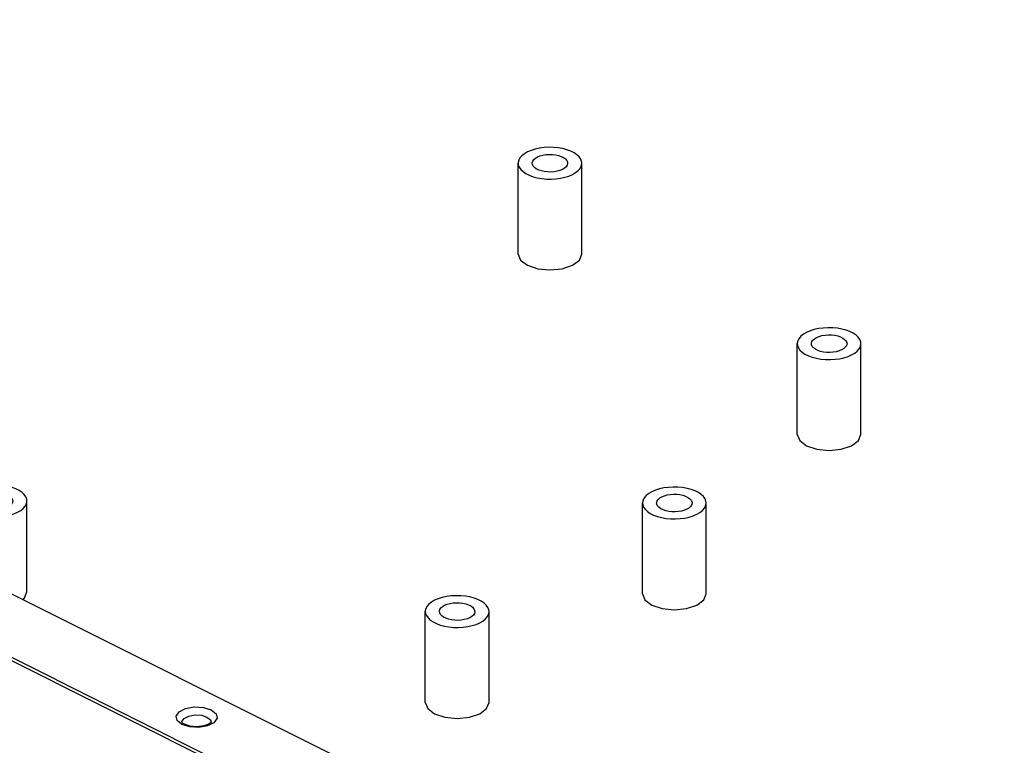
# Paper-space layout '005_EXP_CORICANT_PE_DRAWING_3_1' of a CAD drawing. Header units: millimetres. Extents: x 6 to 413, y 7 to 290.
# Tile 121 of 228: x 220 to 235, y 90 to 101. Entities that reach past the tile are written whole.
import ezdxf

# ---------------------------------------------------------------- set-up
doc = ezdxf.new("R2010")
doc.units = ezdxf.units.MM
doc.header["$LTSCALE"] = 23.1
for name, color, linetype in [('BASE_CORIANT_BL85', 7, 'CONTINUOUS'), ('BSO_M3X9P9_MAIN_BL339', 7, 'CONTINUOUS'), ('BSO_M3X9P9_MAIN_BL349', 7, 'CONTINUOUS'), ('BSO_M3X9P9_MAIN_BL351', 7, 'CONTINUOUS'), ('BSO_M3X9P9_MAIN_BL354', 7, 'CONTINUOUS'), ('BSO_M3X9P9_MAIN_BL355', 7, 'CONTINUOUS')]:
    doc.layers.add(name, color=color, linetype=linetype)

# ---------------------------------------------------------------- blocks, each defined once
blk = doc.blocks.new('BASE_CORIANT_BL85', base_point=(229.328, 99.074))
at = {"layer": 'BASE_CORIANT_BL85', "color": 3, "linetype": 'Continuous'}
for p, q in [((200.713, 101.636), (235.289, 84.349)), ((199.44, 101.252), (234.27, 83.837)), ((199.529, 101.258), (234.359, 83.843)), ((222.842, 90.059), (222.936, 90.075)), ((222.936, 90.075), (223.036, 90.07)), ((223.036, 90.07), (223.121, 90.043)), ((222.857, 89.893), (222.739, 89.93)), ((222.997, 89.885), (222.857, 89.893))]:
    blk.add_line(p, q, dxfattribs=at)
at = {"layer": 'BASE_CORIANT_BL85', "color": 7, "linetype": 'Continuous'}
for p, q in [((228.804, 97.018), (228.841, 97.111)), ((228.011, 96.939), (228.169, 96.886)), ((228.699, 96.939), (228.804, 97.018)), ((232.959, 94.184), (233.064, 94.263)), ((233.064, 94.263), (233.101, 94.356)), ((232.272, 94.184), (232.429, 94.131)), ((220.308, 91.839), (220.337, 91.861)), ((220.337, 91.861), (220.374, 91.954)), ((230.597, 91.752), (230.702, 91.83)), ((230.702, 91.83), (230.739, 91.923)), ((229.91, 91.752), (230.067, 91.699)), ((227.283, 90.094), (227.388, 90.173)), ((227.388, 90.173), (227.425, 90.266)), ((226.595, 90.094), (226.753, 90.042)), ((222.748, 89.952), (222.74, 89.96)), ((222.779, 89.932), (222.748, 89.952)), ((223.073, 89.908), (222.967, 89.896))]:
    blk.add_line(p, q, dxfattribs=at)
for points in [[(227.869, 97.111), (227.906, 97.018), (228.011, 96.939)], [(228.169, 96.886), (228.355, 96.868), (228.541, 96.886), (228.699, 96.939)], [(232.129, 94.356), (232.166, 94.263), (232.272, 94.184)], [(232.429, 94.131), (232.615, 94.113), (232.801, 94.131), (232.959, 94.184)], [(229.767, 91.923), (229.804, 91.83), (229.91, 91.752)], [(230.067, 91.699), (230.253, 91.68), (230.439, 91.699), (230.597, 91.752)], [(226.453, 90.266), (226.49, 90.173), (226.595, 90.094)], [(226.753, 90.042), (226.939, 90.023), (227.125, 90.042), (227.283, 90.094)], [(222.74, 89.96), (222.737, 89.965), (222.737, 89.963)], [(222.967, 89.896), (222.86, 89.906), (222.779, 89.932)], [(223.187, 89.963), (223.184, 89.961), (223.149, 89.935), (223.073, 89.908)]]:
    blk.add_lwpolyline(points, dxfattribs=at)
at = {"layer": 'BASE_CORIANT_BL85', "color": 3, "linetype": 'Continuous'}
for points in [[(222.649, 90.059), (222.695, 90.125), (222.794, 90.175), (222.927, 90.198), (223.066, 90.19), (223.184, 90.153)], [(222.739, 89.93), (222.664, 89.989), (222.649, 90.059)], [(222.737, 89.963), (222.738, 89.976), (222.771, 90.023), (222.842, 90.059)], [(223.184, 90.153), (223.259, 90.093), (223.275, 90.024), (223.228, 89.957), (223.129, 89.908), (222.997, 89.885)], [(223.121, 90.043), (223.174, 90.001), (223.187, 89.963)]]:
    blk.add_lwpolyline(points, dxfattribs=at)
blk = doc.blocks.new('BSO_M3X9P9_MAIN_BL339', base_point=(219.888, 92.769))
at = {"layer": 'BSO_M3X9P9_MAIN_BL339', "color": 7, "linetype": 'Continuous'}
for p, q in [((219.402, 92.292), (219.402, 93.341)), ((220.374, 91.954), (220.374, 93.341))]:
    blk.add_line(p, q, dxfattribs=at)
for points in [[(219.544, 93.513), (219.497, 93.485), (219.458, 93.455), (219.429, 93.421), (219.41, 93.386), (219.402, 93.35), (219.402, 93.341)], [(220.374, 93.341), (220.371, 93.368), (220.357, 93.404), (220.333, 93.438), (220.299, 93.47), (220.256, 93.5), (220.205, 93.525), (220.146, 93.547), (220.082, 93.564), (220.013, 93.576), (219.942, 93.583), (219.869, 93.584), (219.797, 93.58), (219.727, 93.57), (219.661, 93.556), (219.599, 93.537), (219.544, 93.513)], [(219.697, 93.437), (219.735, 93.452), (219.779, 93.465), (219.826, 93.472), (219.875, 93.476), (219.925, 93.475), (219.973, 93.469), (220.019, 93.459), (220.06, 93.445), (220.095, 93.427), (220.123, 93.407), (220.144, 93.384), (220.155, 93.36), (220.158, 93.341)], [(219.402, 93.341), (219.405, 93.314), (219.418, 93.278), (219.442, 93.244), (219.476, 93.212), (219.519, 93.183), (219.571, 93.157), (219.629, 93.135), (219.693, 93.118), (219.762, 93.106), (219.833, 93.1), (219.906, 93.098), (219.978, 93.102), (220.048, 93.112), (220.115, 93.126), (220.176, 93.146), (220.231, 93.169)], [(219.618, 93.341), (219.618, 93.347), (219.625, 93.372), (219.641, 93.396), (219.665, 93.417), (219.697, 93.437)], [(220.079, 93.246), (220.04, 93.23), (219.997, 93.218), (219.949, 93.21), (219.9, 93.206), (219.85, 93.207), (219.802, 93.213), (219.756, 93.223), (219.715, 93.237), (219.68, 93.255), (219.652, 93.275), (219.632, 93.298), (219.62, 93.322), (219.618, 93.341)], [(220.158, 93.341), (220.157, 93.335), (220.15, 93.31), (220.135, 93.287), (220.11, 93.265), (220.079, 93.246)], [(220.231, 93.169), (220.279, 93.197), (220.317, 93.228), (220.346, 93.261), (220.365, 93.296), (220.373, 93.332), (220.374, 93.341)]]:
    blk.add_lwpolyline(points, dxfattribs=at)
blk = doc.blocks.new('BSO_M3X9P9_MAIN_BL349', base_point=(226.939, 91.081))
at = {"layer": 'BSO_M3X9P9_MAIN_BL349', "color": 7, "linetype": 'Continuous'}
for p, q in [((226.453, 90.266), (226.453, 91.653)), ((227.425, 90.266), (227.425, 91.653))]:
    blk.add_line(p, q, dxfattribs=at)
for points in [[(226.595, 91.825), (226.548, 91.798), (226.509, 91.767), (226.48, 91.734), (226.461, 91.699), (226.453, 91.663), (226.453, 91.653)], [(227.425, 91.653), (227.422, 91.681), (227.408, 91.716), (227.384, 91.751), (227.351, 91.783), (227.307, 91.812), (227.256, 91.838), (227.198, 91.859), (227.133, 91.876), (227.065, 91.888), (226.993, 91.895), (226.921, 91.896), (226.849, 91.892), (226.778, 91.883), (226.712, 91.868), (226.65, 91.849), (226.595, 91.825)], [(226.669, 91.653), (226.669, 91.66), (226.676, 91.684), (226.692, 91.708), (226.716, 91.73), (226.748, 91.749)], [(226.748, 91.749), (226.786, 91.765), (226.83, 91.777), (226.877, 91.785), (226.927, 91.788), (226.976, 91.787), (227.025, 91.781), (227.07, 91.771), (227.111, 91.757), (227.147, 91.74), (227.175, 91.719), (227.195, 91.696), (227.206, 91.672), (227.209, 91.653)], [(226.453, 91.653), (226.456, 91.626), (226.47, 91.591), (226.494, 91.556), (226.527, 91.524), (226.571, 91.495), (226.622, 91.469), (226.68, 91.448), (226.745, 91.431), (226.813, 91.419), (226.885, 91.412), (226.957, 91.411), (227.029, 91.415), (227.1, 91.424), (227.166, 91.439), (227.228, 91.458), (227.283, 91.482)], [(227.13, 91.558), (227.092, 91.542), (227.048, 91.53), (227.001, 91.522), (226.951, 91.519), (226.902, 91.52), (226.853, 91.525), (226.808, 91.536), (226.767, 91.55), (226.731, 91.567), (226.703, 91.588), (226.683, 91.611), (226.672, 91.635), (226.669, 91.653)], [(227.209, 91.653), (227.209, 91.647), (227.202, 91.623), (227.186, 91.599), (227.162, 91.577), (227.13, 91.558)], [(227.283, 91.482), (227.33, 91.509), (227.369, 91.54), (227.398, 91.573), (227.417, 91.608), (227.425, 91.644), (227.425, 91.653)]]:
    blk.add_lwpolyline(points, dxfattribs=at)
blk = doc.blocks.new('BSO_M3X9P9_MAIN_BL351', base_point=(228.355, 97.926))
at = {"layer": 'BSO_M3X9P9_MAIN_BL351', "color": 7, "linetype": 'Continuous'}
for p, q in [((227.869, 97.111), (227.869, 98.498)), ((228.841, 97.111), (228.841, 98.498))]:
    blk.add_line(p, q, dxfattribs=at)
for points in [[(228.841, 98.498), (228.838, 98.525), (228.825, 98.561), (228.801, 98.595), (228.767, 98.627), (228.724, 98.656), (228.672, 98.682), (228.614, 98.704), (228.549, 98.721), (228.481, 98.733), (228.41, 98.739), (228.337, 98.741), (228.265, 98.737), (228.195, 98.727), (228.128, 98.713), (228.067, 98.693), (228.011, 98.67)], [(228.011, 98.67), (227.964, 98.642), (227.925, 98.611), (227.896, 98.578), (227.878, 98.543), (227.869, 98.507), (227.869, 98.498)], [(228.085, 98.498), (228.085, 98.504), (228.092, 98.529), (228.108, 98.552), (228.132, 98.574), (228.164, 98.593)], [(228.164, 98.593), (228.203, 98.609), (228.246, 98.621), (228.293, 98.629), (228.343, 98.633), (228.392, 98.632), (228.441, 98.626), (228.487, 98.616), (228.528, 98.602), (228.563, 98.584), (228.591, 98.564), (228.611, 98.541), (228.623, 98.517), (228.625, 98.498)], [(227.869, 98.498), (227.872, 98.471), (227.886, 98.435), (227.91, 98.401), (227.944, 98.369), (227.987, 98.339), (228.038, 98.314), (228.097, 98.292), (228.161, 98.275), (228.229, 98.263), (228.301, 98.256), (228.373, 98.255), (228.445, 98.259), (228.516, 98.269), (228.582, 98.283), (228.644, 98.302), (228.699, 98.326)], [(228.546, 98.402), (228.508, 98.387), (228.464, 98.374), (228.417, 98.367), (228.368, 98.363), (228.318, 98.364), (228.269, 98.37), (228.224, 98.38), (228.183, 98.394), (228.147, 98.412), (228.119, 98.432), (228.099, 98.455), (228.088, 98.479), (228.085, 98.498)], [(228.625, 98.498), (228.625, 98.492), (228.618, 98.467), (228.602, 98.443), (228.578, 98.422), (228.546, 98.402)], [(228.699, 98.326), (228.746, 98.354), (228.785, 98.384), (228.814, 98.418), (228.833, 98.453), (228.841, 98.489), (228.841, 98.498)]]:
    blk.add_lwpolyline(points, dxfattribs=at)
blk = doc.blocks.new('BSO_M3X9P9_MAIN_BL354', base_point=(230.253, 92.738))
at = {"layer": 'BSO_M3X9P9_MAIN_BL354', "color": 7, "linetype": 'Continuous'}
for p, q in [((229.767, 91.923), (229.767, 93.311)), ((230.739, 91.923), (230.739, 93.311))]:
    blk.add_line(p, q, dxfattribs=at)
for points in [[(229.91, 93.483), (229.862, 93.455), (229.824, 93.424), (229.795, 93.391), (229.776, 93.356), (229.768, 93.32), (229.767, 93.311)], [(230.739, 93.311), (230.736, 93.338), (230.723, 93.374), (230.699, 93.408), (230.665, 93.44), (230.622, 93.469), (230.57, 93.495), (230.512, 93.516), (230.448, 93.533), (230.379, 93.545), (230.308, 93.552), (230.235, 93.554), (230.163, 93.549), (230.093, 93.54), (230.026, 93.526), (229.965, 93.506), (229.91, 93.483)], [(229.767, 93.311), (229.77, 93.283), (229.784, 93.248), (229.808, 93.214), (229.842, 93.181), (229.885, 93.152), (229.936, 93.127), (229.995, 93.105), (230.059, 93.088), (230.127, 93.076), (230.199, 93.069), (230.271, 93.068), (230.344, 93.072), (230.414, 93.081), (230.48, 93.096), (230.542, 93.115), (230.597, 93.139)], [(229.983, 93.311), (229.984, 93.317), (229.99, 93.342), (230.006, 93.365), (230.03, 93.387), (230.062, 93.406)], [(230.444, 93.215), (230.406, 93.199), (230.362, 93.187), (230.315, 93.179), (230.266, 93.176), (230.216, 93.177), (230.167, 93.183), (230.122, 93.193), (230.081, 93.207), (230.046, 93.224), (230.017, 93.245), (229.997, 93.268), (229.986, 93.292), (229.983, 93.311)], [(230.062, 93.406), (230.101, 93.422), (230.144, 93.434), (230.191, 93.442), (230.241, 93.446), (230.291, 93.444), (230.339, 93.439), (230.385, 93.429), (230.426, 93.415), (230.461, 93.397), (230.489, 93.376), (230.509, 93.354), (230.521, 93.329), (230.523, 93.311)], [(230.523, 93.311), (230.523, 93.304), (230.516, 93.28), (230.5, 93.256), (230.476, 93.234), (230.444, 93.215)], [(230.597, 93.139), (230.644, 93.166), (230.683, 93.197), (230.712, 93.23), (230.731, 93.266), (230.739, 93.302), (230.739, 93.311)]]:
    blk.add_lwpolyline(points, dxfattribs=at)
blk = doc.blocks.new('BSO_M3X9P9_MAIN_BL355', base_point=(232.615, 95.171))
at = {"layer": 'BSO_M3X9P9_MAIN_BL355', "color": 7, "linetype": 'Continuous'}
for p, q in [((232.129, 94.356), (232.129, 95.743)), ((233.101, 94.356), (233.101, 95.743))]:
    blk.add_line(p, q, dxfattribs=at)
for points in [[(232.272, 95.915), (232.224, 95.887), (232.186, 95.857), (232.157, 95.823), (232.138, 95.788), (232.13, 95.752), (232.129, 95.743)], [(233.101, 95.743), (233.098, 95.77), (233.085, 95.806), (233.061, 95.84), (233.027, 95.872), (232.984, 95.902), (232.932, 95.927), (232.874, 95.949), (232.81, 95.966), (232.741, 95.978), (232.67, 95.985), (232.597, 95.986), (232.525, 95.982), (232.455, 95.972), (232.388, 95.958), (232.327, 95.939), (232.272, 95.915)], [(232.424, 95.839), (232.463, 95.854), (232.506, 95.867), (232.554, 95.874), (232.603, 95.878), (232.653, 95.877), (232.701, 95.871), (232.747, 95.861), (232.788, 95.847), (232.823, 95.829), (232.851, 95.809), (232.871, 95.786), (232.883, 95.762), (232.885, 95.743)], [(232.129, 95.743), (232.132, 95.716), (232.146, 95.68), (232.17, 95.646), (232.204, 95.614), (232.247, 95.585), (232.298, 95.559), (232.357, 95.537), (232.421, 95.52), (232.49, 95.508), (232.561, 95.502), (232.634, 95.5), (232.706, 95.504), (232.776, 95.514), (232.842, 95.528), (232.904, 95.548), (232.959, 95.571)], [(232.345, 95.743), (232.346, 95.749), (232.353, 95.774), (232.368, 95.798), (232.393, 95.819), (232.424, 95.839)], [(232.806, 95.648), (232.768, 95.632), (232.724, 95.62), (232.677, 95.612), (232.628, 95.608), (232.578, 95.609), (232.53, 95.615), (232.484, 95.625), (232.443, 95.639), (232.408, 95.657), (232.379, 95.677), (232.359, 95.7), (232.348, 95.724), (232.345, 95.743)], [(232.885, 95.743), (232.885, 95.737), (232.878, 95.712), (232.862, 95.689), (232.838, 95.667), (232.806, 95.648)], [(232.959, 95.571), (233.006, 95.599), (233.045, 95.63), (233.074, 95.663), (233.093, 95.698), (233.101, 95.734), (233.101, 95.743)]]:
    blk.add_lwpolyline(points, dxfattribs=at)

psp = doc.layouts.new('005_EXP_CORICANT_PE_DRAWING_3_1')

# ---------------------------------------------------------------- block references
at = {"layer": 'BASE_CORIANT_BL85'}
psp.add_blockref('BASE_CORIANT_BL85', (229.328, 99.074), dxfattribs=at)
at = {"layer": 'BSO_M3X9P9_MAIN_BL339'}
psp.add_blockref('BSO_M3X9P9_MAIN_BL339', (219.888, 92.769), dxfattribs=at)
at = {"layer": 'BSO_M3X9P9_MAIN_BL349'}
psp.add_blockref('BSO_M3X9P9_MAIN_BL349', (226.939, 91.081), dxfattribs=at)
at = {"layer": 'BSO_M3X9P9_MAIN_BL351'}
psp.add_blockref('BSO_M3X9P9_MAIN_BL351', (228.355, 97.926), dxfattribs=at)
at = {"layer": 'BSO_M3X9P9_MAIN_BL354'}
psp.add_blockref('BSO_M3X9P9_MAIN_BL354', (230.253, 92.738), dxfattribs=at)
at = {"layer": 'BSO_M3X9P9_MAIN_BL355'}
psp.add_blockref('BSO_M3X9P9_MAIN_BL355', (232.615, 95.171), dxfattribs=at)

doc.saveas('drawing.dxf')
